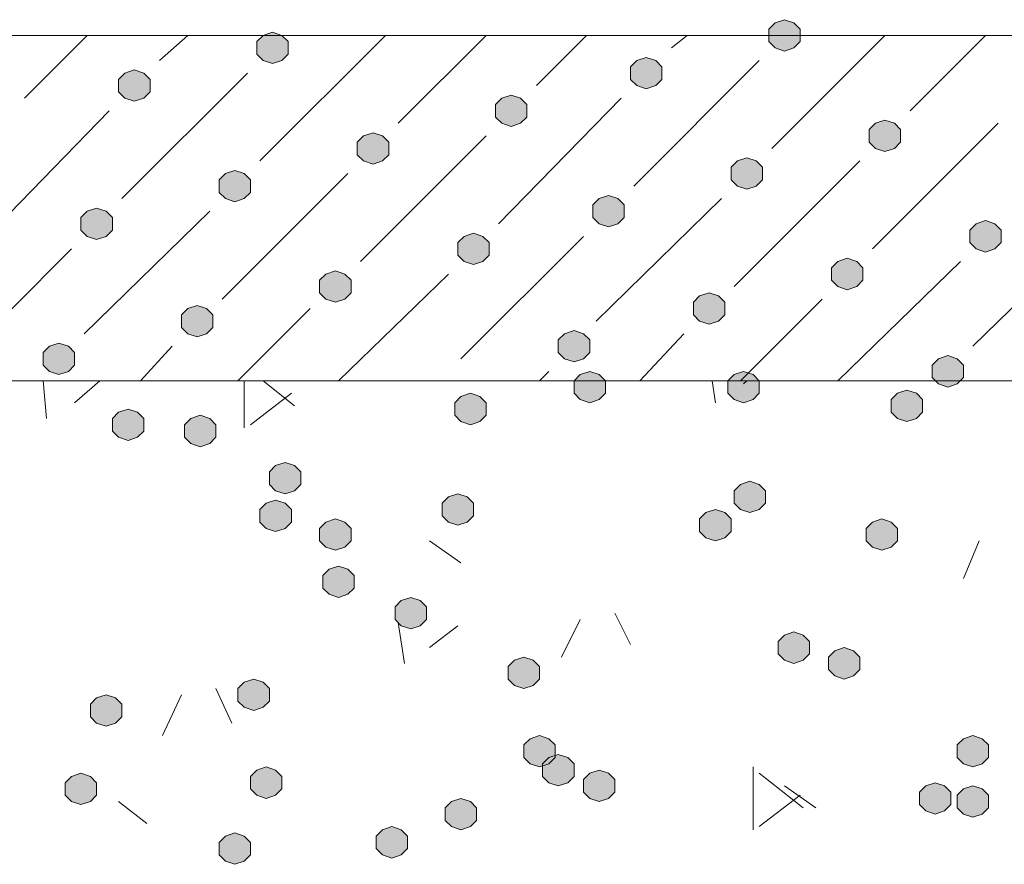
# Model space of a CAD drawing. Header units: millimetres. Extents: x 1527433 to 14789979, y -245576 to 11310.
# Tile 45 of 135: x 1949304 to 1949968, y -63404 to -62834. Entities that reach past the tile are written whole.
import ezdxf

# ---------------------------------------------------------------- set-up
doc = ezdxf.new("R2010")
doc.units = ezdxf.units.MM

msp = doc.modelspace()

# ---------------------------------------------------------------- hatches: boundary and pattern name
h = msp.add_hatch(color=7)
h.dxf.hatch_style = 2
h.paths.add_polyline_path([(1949819.617, -62834.129), (1949813.267, -62836.245), (1949809.033, -62840.479), (1949809.033, -62848.945), (1949813.267, -62853.179), (1949819.617, -62855.295), (1949825.967, -62853.179), (1949830.2, -62848.945), (1949830.2, -62840.479), (1949825.967, -62836.245)])
h = msp.add_hatch(color=7)
h.dxf.hatch_style = 2
h.paths.add_polyline_path([(1949474.6, -62842.595), (1949468.25, -62844.712), (1949464.017, -62848.945), (1949464.017, -62857.412), (1949468.25, -62861.645), (1949474.6, -62863.762), (1949480.95, -62861.645), (1949485.183, -62857.412), (1949485.183, -62848.945), (1949480.95, -62844.712)])
h = msp.add_hatch(color=7)
h.dxf.hatch_style = 2
h.paths.add_polyline_path([(1949726.483, -62859.529), (1949720.133, -62861.645), (1949715.9, -62865.879), (1949715.9, -62874.345), (1949720.133, -62878.579), (1949726.483, -62880.695), (1949732.833, -62878.579), (1949737.067, -62874.345), (1949737.067, -62865.879), (1949732.833, -62861.645)])
h = msp.add_hatch(color=7)
h.dxf.hatch_style = 2
h.paths.add_polyline_path([(1949381.467, -62867.995), (1949375.117, -62870.112), (1949370.883, -62874.345), (1949370.883, -62882.812), (1949375.117, -62887.045), (1949381.467, -62889.162), (1949387.817, -62887.045), (1949392.05, -62882.812), (1949392.05, -62874.345), (1949387.817, -62870.112)])
h = msp.add_hatch(color=7)
h.dxf.hatch_style = 2
h.paths.add_polyline_path([(1949635.467, -62884.929), (1949629.117, -62887.045), (1949624.883, -62891.279), (1949624.883, -62899.745), (1949629.117, -62903.979), (1949635.467, -62906.095), (1949641.817, -62903.979), (1949646.05, -62899.745), (1949646.05, -62891.279), (1949641.817, -62887.045)])
h = msp.add_hatch(color=7)
h.dxf.hatch_style = 2
h.paths.add_polyline_path([(1949887.35, -62901.862), (1949881, -62903.979), (1949876.767, -62908.212), (1949876.767, -62916.679), (1949881, -62920.912), (1949887.35, -62923.029), (1949893.7, -62920.912), (1949897.933, -62916.679), (1949897.933, -62908.212), (1949893.7, -62903.979)])
h = msp.add_hatch(color=7)
h.dxf.hatch_style = 2
h.paths.add_polyline_path([(1949542.333, -62910.329), (1949535.983, -62912.445), (1949531.75, -62916.679), (1949531.75, -62925.145), (1949535.983, -62929.379), (1949542.333, -62931.495), (1949548.683, -62929.379), (1949552.917, -62925.145), (1949552.917, -62916.679), (1949548.683, -62912.445)])
h = msp.add_hatch(color=7)
h.dxf.hatch_style = 2
h.paths.add_polyline_path([(1949794.217, -62927.262), (1949787.867, -62929.379), (1949783.633, -62933.612), (1949783.633, -62942.079), (1949787.867, -62946.312), (1949794.217, -62948.429), (1949800.567, -62946.312), (1949804.8, -62942.079), (1949804.8, -62933.612), (1949800.567, -62929.379)])
h = msp.add_hatch(color=7)
h.dxf.hatch_style = 2
h.paths.add_polyline_path([(1949449.2, -62935.729), (1949442.85, -62937.845), (1949438.617, -62942.079), (1949438.617, -62950.545), (1949442.85, -62954.779), (1949449.2, -62956.895), (1949455.55, -62954.779), (1949459.783, -62950.545), (1949459.783, -62942.079), (1949455.55, -62937.845)])
h = msp.add_hatch(color=7)
h.dxf.hatch_style = 2
h.paths.add_polyline_path([(1949701.083, -62952.662), (1949694.733, -62954.779), (1949690.5, -62959.012), (1949690.5, -62967.479), (1949694.733, -62971.712), (1949701.083, -62973.829), (1949707.433, -62971.712), (1949711.667, -62967.479), (1949711.667, -62959.012), (1949707.433, -62954.779)])
h = msp.add_hatch(color=7)
h.dxf.hatch_style = 2
h.paths.add_polyline_path([(1949356.067, -62961.129), (1949349.717, -62963.245), (1949345.483, -62967.479), (1949345.483, -62975.945), (1949349.717, -62980.179), (1949356.067, -62982.295), (1949362.417, -62980.179), (1949366.65, -62975.945), (1949366.65, -62967.479), (1949362.417, -62963.245)])
h = msp.add_hatch(color=7)
h.dxf.hatch_style = 2
h.paths.add_polyline_path([(1949955.083, -62969.595), (1949948.733, -62971.712), (1949944.5, -62975.945), (1949944.5, -62984.412), (1949948.733, -62988.645), (1949955.083, -62990.762), (1949961.433, -62988.645), (1949965.667, -62984.412), (1949965.667, -62975.945), (1949961.433, -62971.712)])
h = msp.add_hatch(color=7)
h.dxf.hatch_style = 2
h.paths.add_polyline_path([(1949610.067, -62978.062), (1949603.717, -62980.179), (1949599.483, -62984.412), (1949599.483, -62992.879), (1949603.717, -62997.112), (1949610.067, -62999.229), (1949616.417, -62997.112), (1949620.65, -62992.879), (1949620.65, -62984.412), (1949616.417, -62980.179)])
h = msp.add_hatch(color=7)
h.dxf.hatch_style = 2
h.paths.add_polyline_path([(1949861.95, -62994.995), (1949855.6, -62997.112), (1949851.367, -63001.345), (1949851.367, -63009.812), (1949855.6, -63014.045), (1949861.95, -63016.162), (1949868.3, -63014.045), (1949872.533, -63009.812), (1949872.533, -63001.345), (1949868.3, -62997.112)])
h = msp.add_hatch(color=7)
h.dxf.hatch_style = 2
h.paths.add_polyline_path([(1949516.933, -63003.462), (1949510.583, -63005.579), (1949506.35, -63009.812), (1949506.35, -63018.279), (1949510.583, -63022.512), (1949516.933, -63024.629), (1949523.283, -63022.512), (1949527.517, -63018.279), (1949527.517, -63009.812), (1949523.283, -63005.579)])
h = msp.add_hatch(color=7)
h.dxf.hatch_style = 2
h.paths.add_polyline_path([(1949768.817, -63018.279), (1949762.467, -63020.395), (1949758.233, -63024.629), (1949758.233, -63033.095), (1949762.467, -63037.329), (1949768.817, -63039.445), (1949775.167, -63037.329), (1949779.4, -63033.095), (1949779.4, -63024.629), (1949775.167, -63020.395)])
h = msp.add_hatch(color=7)
h.dxf.hatch_style = 2
h.paths.add_polyline_path([(1949423.8, -63026.745), (1949417.45, -63028.862), (1949413.217, -63033.095), (1949413.217, -63041.562), (1949417.45, -63045.795), (1949423.8, -63047.912), (1949430.15, -63045.795), (1949434.383, -63041.562), (1949434.383, -63033.095), (1949430.15, -63028.862)])
h = msp.add_hatch(color=7)
h.dxf.hatch_style = 2
h.paths.add_polyline_path([(1949677.8, -63043.679), (1949671.45, -63045.795), (1949667.217, -63050.029), (1949667.217, -63058.495), (1949671.45, -63062.729), (1949677.8, -63064.845), (1949684.15, -63062.729), (1949688.383, -63058.495), (1949688.383, -63050.029), (1949684.15, -63045.795)])
h = msp.add_hatch(color=7)
h.dxf.hatch_style = 2
h.paths.add_polyline_path([(1949330.667, -63052.145), (1949324.317, -63054.262), (1949320.083, -63058.495), (1949320.083, -63066.962), (1949324.317, -63071.195), (1949330.667, -63073.312), (1949337.017, -63071.195), (1949341.25, -63066.962), (1949341.25, -63058.495), (1949337.017, -63054.262)])
h = msp.add_hatch(color=7)
h.dxf.hatch_style = 2
h.paths.add_polyline_path([(1949929.683, -63060.612), (1949923.333, -63062.729), (1949919.1, -63066.962), (1949919.1, -63075.429), (1949923.333, -63079.662), (1949929.683, -63081.779), (1949936.033, -63079.662), (1949940.267, -63075.429), (1949940.267, -63066.962), (1949936.033, -63062.729)])
h = msp.add_hatch(color=7)
h.dxf.hatch_style = 2
h.paths.add_polyline_path([(1949688.383, -63071.195), (1949682.033, -63073.312), (1949677.8, -63077.545), (1949677.8, -63086.012), (1949682.033, -63090.245), (1949688.383, -63092.362), (1949694.733, -63090.245), (1949698.967, -63086.012), (1949698.967, -63077.545), (1949694.733, -63073.312)])
h = msp.add_hatch(color=7)
h.dxf.hatch_style = 2
h.paths.add_polyline_path([(1949792.1, -63071.195), (1949785.75, -63073.312), (1949781.517, -63077.545), (1949781.517, -63086.012), (1949785.75, -63090.245), (1949792.1, -63092.362), (1949798.45, -63090.245), (1949802.683, -63086.012), (1949802.683, -63077.545), (1949798.45, -63073.312)])
h = msp.add_hatch(color=7)
h.dxf.hatch_style = 2
h.paths.add_polyline_path([(1949607.95, -63086.012), (1949601.6, -63088.129), (1949597.367, -63092.362), (1949597.367, -63100.829), (1949601.6, -63105.062), (1949607.95, -63107.179), (1949614.3, -63105.062), (1949618.533, -63100.829), (1949618.533, -63092.362), (1949614.3, -63088.129)])
h = msp.add_hatch(color=7)
h.dxf.hatch_style = 2
h.paths.add_polyline_path([(1949902.167, -63083.895), (1949895.817, -63086.012), (1949891.583, -63090.245), (1949891.583, -63098.712), (1949895.817, -63102.945), (1949902.167, -63105.062), (1949908.517, -63102.945), (1949912.75, -63098.712), (1949912.75, -63090.245), (1949908.517, -63086.012)])
h = msp.add_hatch(color=7)
h.dxf.hatch_style = 2
h.paths.add_polyline_path([(1949377.233, -63096.595), (1949370.883, -63098.712), (1949366.65, -63102.945), (1949366.65, -63111.412), (1949370.883, -63115.645), (1949377.233, -63117.762), (1949383.583, -63115.645), (1949387.817, -63111.412), (1949387.817, -63102.945), (1949383.583, -63098.712)])
h = msp.add_hatch(color=7)
h.dxf.hatch_style = 2
h.paths.add_polyline_path([(1949425.917, -63100.829), (1949419.567, -63102.945), (1949415.333, -63107.179), (1949415.333, -63115.645), (1949419.567, -63119.879), (1949425.917, -63121.995), (1949432.267, -63119.879), (1949436.5, -63115.645), (1949436.5, -63107.179), (1949432.267, -63102.945)])
h = msp.add_hatch(color=7)
h.dxf.hatch_style = 2
h.paths.add_polyline_path([(1949483.067, -63132.579), (1949476.717, -63134.695), (1949472.483, -63138.929), (1949472.483, -63147.395), (1949476.717, -63151.629), (1949483.067, -63153.745), (1949489.417, -63151.629), (1949493.65, -63147.395), (1949493.65, -63138.929), (1949489.417, -63134.695)])
h = msp.add_hatch(color=7)
h.dxf.hatch_style = 2
h.paths.add_polyline_path([(1949796.333, -63145.279), (1949789.983, -63147.395), (1949785.75, -63151.629), (1949785.75, -63160.095), (1949789.983, -63164.329), (1949796.333, -63166.445), (1949802.683, -63164.329), (1949806.917, -63160.095), (1949806.917, -63151.629), (1949802.683, -63147.395)])
h = msp.add_hatch(color=7)
h.dxf.hatch_style = 2
h.paths.add_polyline_path([(1949476.717, -63157.979), (1949470.367, -63160.095), (1949466.133, -63164.329), (1949466.133, -63172.795), (1949470.367, -63177.029), (1949476.717, -63179.145), (1949483.067, -63177.029), (1949487.3, -63172.795), (1949487.3, -63164.329), (1949483.067, -63160.095)])
h = msp.add_hatch(color=7)
h.dxf.hatch_style = 2
h.paths.add_polyline_path([(1949599.483, -63153.745), (1949593.133, -63155.862), (1949588.9, -63160.095), (1949588.9, -63168.562), (1949593.133, -63172.795), (1949599.483, -63174.912), (1949605.833, -63172.795), (1949610.067, -63168.562), (1949610.067, -63160.095), (1949605.833, -63155.862)])
h = msp.add_hatch(color=7)
h.dxf.hatch_style = 2
h.paths.add_polyline_path([(1949773.05, -63164.329), (1949766.7, -63166.445), (1949762.467, -63170.679), (1949762.467, -63179.145), (1949766.7, -63183.379), (1949773.05, -63185.495), (1949779.4, -63183.379), (1949783.633, -63179.145), (1949783.633, -63170.679), (1949779.4, -63166.445)])
h = msp.add_hatch(color=7)
h.dxf.hatch_style = 2
h.paths.add_polyline_path([(1949516.933, -63170.679), (1949510.583, -63172.795), (1949506.35, -63177.029), (1949506.35, -63185.495), (1949510.583, -63189.729), (1949516.933, -63191.845), (1949523.283, -63189.729), (1949527.517, -63185.495), (1949527.517, -63177.029), (1949523.283, -63172.795)])
h = msp.add_hatch(color=7)
h.dxf.hatch_style = 2
h.paths.add_polyline_path([(1949885.233, -63170.679), (1949878.883, -63172.795), (1949874.65, -63177.029), (1949874.65, -63185.495), (1949878.883, -63189.729), (1949885.233, -63191.845), (1949891.583, -63189.729), (1949895.817, -63185.495), (1949895.817, -63177.029), (1949891.583, -63172.795)])
h = msp.add_hatch(color=7)
h.dxf.hatch_style = 2
h.paths.add_polyline_path([(1949519.05, -63202.429), (1949512.7, -63204.545), (1949508.467, -63208.779), (1949508.467, -63217.245), (1949512.7, -63221.479), (1949519.05, -63223.595), (1949525.4, -63221.479), (1949529.633, -63217.245), (1949529.633, -63208.779), (1949525.4, -63204.545)])
h = msp.add_hatch(color=7)
h.dxf.hatch_style = 2
h.paths.add_polyline_path([(1949567.733, -63223.595), (1949561.383, -63225.712), (1949557.15, -63229.945), (1949557.15, -63238.412), (1949561.383, -63242.645), (1949567.733, -63244.762), (1949574.083, -63242.645), (1949578.317, -63238.412), (1949578.317, -63229.945), (1949574.083, -63225.712)])
h = msp.add_hatch(color=7)
h.dxf.hatch_style = 2
h.paths.add_polyline_path([(1949825.967, -63246.879), (1949819.617, -63248.995), (1949815.383, -63253.229), (1949815.383, -63261.695), (1949819.617, -63265.929), (1949825.967, -63268.045), (1949832.317, -63265.929), (1949836.55, -63261.695), (1949836.55, -63253.229), (1949832.317, -63248.995)])
h = msp.add_hatch(color=7)
h.dxf.hatch_style = 2
h.paths.add_polyline_path([(1949859.833, -63257.462), (1949853.483, -63259.579), (1949849.25, -63263.812), (1949849.25, -63272.279), (1949853.483, -63276.512), (1949859.833, -63278.629), (1949866.183, -63276.512), (1949870.417, -63272.279), (1949870.417, -63263.812), (1949866.183, -63259.579)])
h = msp.add_hatch(color=7)
h.dxf.hatch_style = 2
h.paths.add_polyline_path([(1949643.933, -63263.812), (1949637.583, -63265.929), (1949633.35, -63270.162), (1949633.35, -63278.629), (1949637.583, -63282.862), (1949643.933, -63284.979), (1949650.283, -63282.862), (1949654.517, -63278.629), (1949654.517, -63270.162), (1949650.283, -63265.929)])
h = msp.add_hatch(color=7)
h.dxf.hatch_style = 2
h.paths.add_polyline_path([(1949461.9, -63278.629), (1949455.55, -63280.745), (1949451.317, -63284.979), (1949451.317, -63293.445), (1949455.55, -63297.679), (1949461.9, -63299.795), (1949468.25, -63297.679), (1949472.483, -63293.445), (1949472.483, -63284.979), (1949468.25, -63280.745)])
h = msp.add_hatch(color=7)
h.dxf.hatch_style = 2
h.paths.add_polyline_path([(1949362.417, -63289.212), (1949356.067, -63291.329), (1949351.833, -63295.562), (1949351.833, -63304.029), (1949356.067, -63308.262), (1949362.417, -63310.379), (1949368.767, -63308.262), (1949373, -63304.029), (1949373, -63295.562), (1949368.767, -63291.329)])
h = msp.add_hatch(color=7)
h.dxf.hatch_style = 2
h.paths.add_polyline_path([(1949654.517, -63316.729), (1949648.167, -63318.845), (1949643.933, -63323.079), (1949643.933, -63331.545), (1949648.167, -63335.779), (1949654.517, -63337.895), (1949660.867, -63335.779), (1949665.1, -63331.545), (1949665.1, -63323.079), (1949660.867, -63318.845)])
h = msp.add_hatch(color=7)
h.dxf.hatch_style = 2
h.paths.add_polyline_path([(1949946.617, -63316.729), (1949940.267, -63318.845), (1949936.033, -63323.079), (1949936.033, -63331.545), (1949940.267, -63335.779), (1949946.617, -63337.895), (1949952.967, -63335.779), (1949957.2, -63331.545), (1949957.2, -63323.079), (1949952.967, -63318.845)])
h = msp.add_hatch(color=7)
h.dxf.hatch_style = 2
h.paths.add_polyline_path([(1949667.217, -63329.429), (1949660.867, -63331.545), (1949656.633, -63335.779), (1949656.633, -63344.245), (1949660.867, -63348.479), (1949667.217, -63350.595), (1949673.567, -63348.479), (1949677.8, -63344.245), (1949677.8, -63335.779), (1949673.567, -63331.545)])
h = msp.add_hatch(color=7)
h.dxf.hatch_style = 2
h.paths.add_polyline_path([(1949470.367, -63337.895), (1949464.017, -63340.012), (1949459.783, -63344.245), (1949459.783, -63352.712), (1949464.017, -63356.945), (1949470.367, -63359.062), (1949476.717, -63356.945), (1949480.95, -63352.712), (1949480.95, -63344.245), (1949476.717, -63340.012)])
h = msp.add_hatch(color=7)
h.dxf.hatch_style = 2
h.paths.add_polyline_path([(1949345.483, -63342.129), (1949339.133, -63344.245), (1949334.9, -63348.479), (1949334.9, -63356.945), (1949339.133, -63361.179), (1949345.483, -63363.295), (1949351.833, -63361.179), (1949356.067, -63356.945), (1949356.067, -63348.479), (1949351.833, -63344.245)])
h = msp.add_hatch(color=7)
h.dxf.hatch_style = 2
h.paths.add_polyline_path([(1949694.733, -63340.012), (1949688.383, -63342.129), (1949684.15, -63346.362), (1949684.15, -63354.829), (1949688.383, -63359.062), (1949694.733, -63361.179), (1949701.083, -63359.062), (1949705.317, -63354.829), (1949705.317, -63346.362), (1949701.083, -63342.129)])
h = msp.add_hatch(color=7)
h.dxf.hatch_style = 2
h.paths.add_polyline_path([(1949921.217, -63348.479), (1949914.867, -63350.595), (1949910.633, -63354.829), (1949910.633, -63363.295), (1949914.867, -63367.529), (1949921.217, -63369.645), (1949927.567, -63367.529), (1949931.8, -63363.295), (1949931.8, -63354.829), (1949927.567, -63350.595)])
h = msp.add_hatch(color=7)
h.dxf.hatch_style = 2
h.paths.add_polyline_path([(1949946.617, -63350.595), (1949940.267, -63352.712), (1949936.033, -63356.945), (1949936.033, -63365.412), (1949940.267, -63369.645), (1949946.617, -63371.762), (1949952.967, -63369.645), (1949957.2, -63365.412), (1949957.2, -63356.945), (1949952.967, -63352.712)])
h = msp.add_hatch(color=7)
h.dxf.hatch_style = 2
h.paths.add_polyline_path([(1949601.6, -63359.062), (1949595.25, -63361.179), (1949591.017, -63365.412), (1949591.017, -63373.879), (1949595.25, -63378.112), (1949601.6, -63380.229), (1949607.95, -63378.112), (1949612.183, -63373.879), (1949612.183, -63365.412), (1949607.95, -63361.179)])
h = msp.add_hatch(color=7)
h.dxf.hatch_style = 2
h.paths.add_polyline_path([(1949449.2, -63382.345), (1949442.85, -63384.462), (1949438.617, -63388.695), (1949438.617, -63397.162), (1949442.85, -63401.395), (1949449.2, -63403.512), (1949455.55, -63401.395), (1949459.783, -63397.162), (1949459.783, -63388.695), (1949455.55, -63384.462)])
h = msp.add_hatch(color=7)
h.dxf.hatch_style = 2
h.paths.add_polyline_path([(1949555.033, -63378.112), (1949548.683, -63380.229), (1949544.45, -63384.462), (1949544.45, -63392.929), (1949548.683, -63397.162), (1949555.033, -63399.279), (1949561.383, -63397.162), (1949565.617, -63392.929), (1949565.617, -63384.462), (1949561.383, -63380.229)])

# ---------------------------------------------------------------- linework, layer by layer
at = {"color": 7, "lineweight": 0}
for points in [[(1949819.617, -62834.129), (1949813.267, -62836.245), (1949809.033, -62840.479), (1949809.033, -62848.945), (1949813.267, -62853.179), (1949819.617, -62855.295), (1949825.967, -62853.179), (1949830.2, -62848.945), (1949830.2, -62840.479), (1949825.967, -62836.245)], [(1949474.6, -62842.595), (1949468.25, -62844.712), (1949464.017, -62848.945), (1949464.017, -62857.412), (1949468.25, -62861.645), (1949474.6, -62863.762), (1949480.95, -62861.645), (1949485.183, -62857.412), (1949485.183, -62848.945), (1949480.95, -62844.712)], [(1949726.483, -62859.529), (1949720.133, -62861.645), (1949715.9, -62865.879), (1949715.9, -62874.345), (1949720.133, -62878.579), (1949726.483, -62880.695), (1949732.833, -62878.579), (1949737.067, -62874.345), (1949737.067, -62865.879), (1949732.833, -62861.645)], [(1949381.467, -62867.995), (1949375.117, -62870.112), (1949370.883, -62874.345), (1949370.883, -62882.812), (1949375.117, -62887.045), (1949381.467, -62889.162), (1949387.817, -62887.045), (1949392.05, -62882.812), (1949392.05, -62874.345), (1949387.817, -62870.112)], [(1949635.467, -62884.929), (1949629.117, -62887.045), (1949624.883, -62891.279), (1949624.883, -62899.745), (1949629.117, -62903.979), (1949635.467, -62906.095), (1949641.817, -62903.979), (1949646.05, -62899.745), (1949646.05, -62891.279), (1949641.817, -62887.045)], [(1949887.35, -62901.862), (1949881, -62903.979), (1949876.767, -62908.212), (1949876.767, -62916.679), (1949881, -62920.912), (1949887.35, -62923.029), (1949893.7, -62920.912), (1949897.933, -62916.679), (1949897.933, -62908.212), (1949893.7, -62903.979)], [(1949542.333, -62910.329), (1949535.983, -62912.445), (1949531.75, -62916.679), (1949531.75, -62925.145), (1949535.983, -62929.379), (1949542.333, -62931.495), (1949548.683, -62929.379), (1949552.917, -62925.145), (1949552.917, -62916.679), (1949548.683, -62912.445)], [(1949794.217, -62927.262), (1949787.867, -62929.379), (1949783.633, -62933.612), (1949783.633, -62942.079), (1949787.867, -62946.312), (1949794.217, -62948.429), (1949800.567, -62946.312), (1949804.8, -62942.079), (1949804.8, -62933.612), (1949800.567, -62929.379)], [(1949449.2, -62935.729), (1949442.85, -62937.845), (1949438.617, -62942.079), (1949438.617, -62950.545), (1949442.85, -62954.779), (1949449.2, -62956.895), (1949455.55, -62954.779), (1949459.783, -62950.545), (1949459.783, -62942.079), (1949455.55, -62937.845)], [(1949701.083, -62952.662), (1949694.733, -62954.779), (1949690.5, -62959.012), (1949690.5, -62967.479), (1949694.733, -62971.712), (1949701.083, -62973.829), (1949707.433, -62971.712), (1949711.667, -62967.479), (1949711.667, -62959.012), (1949707.433, -62954.779)], [(1949356.067, -62961.129), (1949349.717, -62963.245), (1949345.483, -62967.479), (1949345.483, -62975.945), (1949349.717, -62980.179), (1949356.067, -62982.295), (1949362.417, -62980.179), (1949366.65, -62975.945), (1949366.65, -62967.479), (1949362.417, -62963.245)], [(1949955.083, -62969.595), (1949948.733, -62971.712), (1949944.5, -62975.945), (1949944.5, -62984.412), (1949948.733, -62988.645), (1949955.083, -62990.762), (1949961.433, -62988.645), (1949965.667, -62984.412), (1949965.667, -62975.945), (1949961.433, -62971.712)], [(1949610.067, -62978.062), (1949603.717, -62980.179), (1949599.483, -62984.412), (1949599.483, -62992.879), (1949603.717, -62997.112), (1949610.067, -62999.229), (1949616.417, -62997.112), (1949620.65, -62992.879), (1949620.65, -62984.412), (1949616.417, -62980.179)], [(1949861.95, -62994.995), (1949855.6, -62997.112), (1949851.367, -63001.345), (1949851.367, -63009.812), (1949855.6, -63014.045), (1949861.95, -63016.162), (1949868.3, -63014.045), (1949872.533, -63009.812), (1949872.533, -63001.345), (1949868.3, -62997.112)], [(1949516.933, -63003.462), (1949510.583, -63005.579), (1949506.35, -63009.812), (1949506.35, -63018.279), (1949510.583, -63022.512), (1949516.933, -63024.629), (1949523.283, -63022.512), (1949527.517, -63018.279), (1949527.517, -63009.812), (1949523.283, -63005.579)], [(1949768.817, -63018.279), (1949762.467, -63020.395), (1949758.233, -63024.629), (1949758.233, -63033.095), (1949762.467, -63037.329), (1949768.817, -63039.445), (1949775.167, -63037.329), (1949779.4, -63033.095), (1949779.4, -63024.629), (1949775.167, -63020.395)], [(1949423.8, -63026.745), (1949417.45, -63028.862), (1949413.217, -63033.095), (1949413.217, -63041.562), (1949417.45, -63045.795), (1949423.8, -63047.912), (1949430.15, -63045.795), (1949434.383, -63041.562), (1949434.383, -63033.095), (1949430.15, -63028.862)], [(1949677.8, -63043.679), (1949671.45, -63045.795), (1949667.217, -63050.029), (1949667.217, -63058.495), (1949671.45, -63062.729), (1949677.8, -63064.845), (1949684.15, -63062.729), (1949688.383, -63058.495), (1949688.383, -63050.029), (1949684.15, -63045.795)], [(1949330.667, -63052.145), (1949324.317, -63054.262), (1949320.083, -63058.495), (1949320.083, -63066.962), (1949324.317, -63071.195), (1949330.667, -63073.312), (1949337.017, -63071.195), (1949341.25, -63066.962), (1949341.25, -63058.495), (1949337.017, -63054.262)], [(1949929.683, -63060.612), (1949923.333, -63062.729), (1949919.1, -63066.962), (1949919.1, -63075.429), (1949923.333, -63079.662), (1949929.683, -63081.779), (1949936.033, -63079.662), (1949940.267, -63075.429), (1949940.267, -63066.962), (1949936.033, -63062.729)], [(1949688.383, -63071.195), (1949682.033, -63073.312), (1949677.8, -63077.545), (1949677.8, -63086.012), (1949682.033, -63090.245), (1949688.383, -63092.362), (1949694.733, -63090.245), (1949698.967, -63086.012), (1949698.967, -63077.545), (1949694.733, -63073.312)], [(1949792.1, -63071.195), (1949785.75, -63073.312), (1949781.517, -63077.545), (1949781.517, -63086.012), (1949785.75, -63090.245), (1949792.1, -63092.362), (1949798.45, -63090.245), (1949802.683, -63086.012), (1949802.683, -63077.545), (1949798.45, -63073.312)], [(1949607.95, -63086.012), (1949601.6, -63088.129), (1949597.367, -63092.362), (1949597.367, -63100.829), (1949601.6, -63105.062), (1949607.95, -63107.179), (1949614.3, -63105.062), (1949618.533, -63100.829), (1949618.533, -63092.362), (1949614.3, -63088.129)], [(1949902.167, -63083.895), (1949895.817, -63086.012), (1949891.583, -63090.245), (1949891.583, -63098.712), (1949895.817, -63102.945), (1949902.167, -63105.062), (1949908.517, -63102.945), (1949912.75, -63098.712), (1949912.75, -63090.245), (1949908.517, -63086.012)], [(1949377.233, -63096.595), (1949370.883, -63098.712), (1949366.65, -63102.945), (1949366.65, -63111.412), (1949370.883, -63115.645), (1949377.233, -63117.762), (1949383.583, -63115.645), (1949387.817, -63111.412), (1949387.817, -63102.945), (1949383.583, -63098.712)], [(1949425.917, -63100.829), (1949419.567, -63102.945), (1949415.333, -63107.179), (1949415.333, -63115.645), (1949419.567, -63119.879), (1949425.917, -63121.995), (1949432.267, -63119.879), (1949436.5, -63115.645), (1949436.5, -63107.179), (1949432.267, -63102.945)], [(1949483.067, -63132.579), (1949476.717, -63134.695), (1949472.483, -63138.929), (1949472.483, -63147.395), (1949476.717, -63151.629), (1949483.067, -63153.745), (1949489.417, -63151.629), (1949493.65, -63147.395), (1949493.65, -63138.929), (1949489.417, -63134.695)], [(1949796.333, -63145.279), (1949789.983, -63147.395), (1949785.75, -63151.629), (1949785.75, -63160.095), (1949789.983, -63164.329), (1949796.333, -63166.445), (1949802.683, -63164.329), (1949806.917, -63160.095), (1949806.917, -63151.629), (1949802.683, -63147.395)], [(1949476.717, -63157.979), (1949470.367, -63160.095), (1949466.133, -63164.329), (1949466.133, -63172.795), (1949470.367, -63177.029), (1949476.717, -63179.145), (1949483.067, -63177.029), (1949487.3, -63172.795), (1949487.3, -63164.329), (1949483.067, -63160.095)], [(1949599.483, -63153.745), (1949593.133, -63155.862), (1949588.9, -63160.095), (1949588.9, -63168.562), (1949593.133, -63172.795), (1949599.483, -63174.912), (1949605.833, -63172.795), (1949610.067, -63168.562), (1949610.067, -63160.095), (1949605.833, -63155.862)], [(1949773.05, -63164.329), (1949766.7, -63166.445), (1949762.467, -63170.679), (1949762.467, -63179.145), (1949766.7, -63183.379), (1949773.05, -63185.495), (1949779.4, -63183.379), (1949783.633, -63179.145), (1949783.633, -63170.679), (1949779.4, -63166.445)], [(1949516.933, -63170.679), (1949510.583, -63172.795), (1949506.35, -63177.029), (1949506.35, -63185.495), (1949510.583, -63189.729), (1949516.933, -63191.845), (1949523.283, -63189.729), (1949527.517, -63185.495), (1949527.517, -63177.029), (1949523.283, -63172.795)], [(1949885.233, -63170.679), (1949878.883, -63172.795), (1949874.65, -63177.029), (1949874.65, -63185.495), (1949878.883, -63189.729), (1949885.233, -63191.845), (1949891.583, -63189.729), (1949895.817, -63185.495), (1949895.817, -63177.029), (1949891.583, -63172.795)], [(1949519.05, -63202.429), (1949512.7, -63204.545), (1949508.467, -63208.779), (1949508.467, -63217.245), (1949512.7, -63221.479), (1949519.05, -63223.595), (1949525.4, -63221.479), (1949529.633, -63217.245), (1949529.633, -63208.779), (1949525.4, -63204.545)], [(1949567.733, -63223.595), (1949561.383, -63225.712), (1949557.15, -63229.945), (1949557.15, -63238.412), (1949561.383, -63242.645), (1949567.733, -63244.762), (1949574.083, -63242.645), (1949578.317, -63238.412), (1949578.317, -63229.945), (1949574.083, -63225.712)], [(1949825.967, -63246.879), (1949819.617, -63248.995), (1949815.383, -63253.229), (1949815.383, -63261.695), (1949819.617, -63265.929), (1949825.967, -63268.045), (1949832.317, -63265.929), (1949836.55, -63261.695), (1949836.55, -63253.229), (1949832.317, -63248.995)], [(1949859.833, -63257.462), (1949853.483, -63259.579), (1949849.25, -63263.812), (1949849.25, -63272.279), (1949853.483, -63276.512), (1949859.833, -63278.629), (1949866.183, -63276.512), (1949870.417, -63272.279), (1949870.417, -63263.812), (1949866.183, -63259.579)], [(1949643.933, -63263.812), (1949637.583, -63265.929), (1949633.35, -63270.162), (1949633.35, -63278.629), (1949637.583, -63282.862), (1949643.933, -63284.979), (1949650.283, -63282.862), (1949654.517, -63278.629), (1949654.517, -63270.162), (1949650.283, -63265.929)], [(1949461.9, -63278.629), (1949455.55, -63280.745), (1949451.317, -63284.979), (1949451.317, -63293.445), (1949455.55, -63297.679), (1949461.9, -63299.795), (1949468.25, -63297.679), (1949472.483, -63293.445), (1949472.483, -63284.979), (1949468.25, -63280.745)], [(1949362.417, -63289.212), (1949356.067, -63291.329), (1949351.833, -63295.562), (1949351.833, -63304.029), (1949356.067, -63308.262), (1949362.417, -63310.379), (1949368.767, -63308.262), (1949373, -63304.029), (1949373, -63295.562), (1949368.767, -63291.329)], [(1949654.517, -63316.729), (1949648.167, -63318.845), (1949643.933, -63323.079), (1949643.933, -63331.545), (1949648.167, -63335.779), (1949654.517, -63337.895), (1949660.867, -63335.779), (1949665.1, -63331.545), (1949665.1, -63323.079), (1949660.867, -63318.845)], [(1949946.617, -63316.729), (1949940.267, -63318.845), (1949936.033, -63323.079), (1949936.033, -63331.545), (1949940.267, -63335.779), (1949946.617, -63337.895), (1949952.967, -63335.779), (1949957.2, -63331.545), (1949957.2, -63323.079), (1949952.967, -63318.845)], [(1949667.217, -63329.429), (1949660.867, -63331.545), (1949656.633, -63335.779), (1949656.633, -63344.245), (1949660.867, -63348.479), (1949667.217, -63350.595), (1949673.567, -63348.479), (1949677.8, -63344.245), (1949677.8, -63335.779), (1949673.567, -63331.545)], [(1949470.367, -63337.895), (1949464.017, -63340.012), (1949459.783, -63344.245), (1949459.783, -63352.712), (1949464.017, -63356.945), (1949470.367, -63359.062), (1949476.717, -63356.945), (1949480.95, -63352.712), (1949480.95, -63344.245), (1949476.717, -63340.012)], [(1949345.483, -63342.129), (1949339.133, -63344.245), (1949334.9, -63348.479), (1949334.9, -63356.945), (1949339.133, -63361.179), (1949345.483, -63363.295), (1949351.833, -63361.179), (1949356.067, -63356.945), (1949356.067, -63348.479), (1949351.833, -63344.245)], [(1949694.733, -63340.012), (1949688.383, -63342.129), (1949684.15, -63346.362), (1949684.15, -63354.829), (1949688.383, -63359.062), (1949694.733, -63361.179), (1949701.083, -63359.062), (1949705.317, -63354.829), (1949705.317, -63346.362), (1949701.083, -63342.129)], [(1949921.217, -63348.479), (1949914.867, -63350.595), (1949910.633, -63354.829), (1949910.633, -63363.295), (1949914.867, -63367.529), (1949921.217, -63369.645), (1949927.567, -63367.529), (1949931.8, -63363.295), (1949931.8, -63354.829), (1949927.567, -63350.595)], [(1949946.617, -63350.595), (1949940.267, -63352.712), (1949936.033, -63356.945), (1949936.033, -63365.412), (1949940.267, -63369.645), (1949946.617, -63371.762), (1949952.967, -63369.645), (1949957.2, -63365.412), (1949957.2, -63356.945), (1949952.967, -63352.712)], [(1949601.6, -63359.062), (1949595.25, -63361.179), (1949591.017, -63365.412), (1949591.017, -63373.879), (1949595.25, -63378.112), (1949601.6, -63380.229), (1949607.95, -63378.112), (1949612.183, -63373.879), (1949612.183, -63365.412), (1949607.95, -63361.179)], [(1949449.2, -63382.345), (1949442.85, -63384.462), (1949438.617, -63388.695), (1949438.617, -63397.162), (1949442.85, -63401.395), (1949449.2, -63403.512), (1949455.55, -63401.395), (1949459.783, -63397.162), (1949459.783, -63388.695), (1949455.55, -63384.462)], [(1949555.033, -63378.112), (1949548.683, -63380.229), (1949544.45, -63384.462), (1949544.45, -63392.929), (1949548.683, -63397.162), (1949555.033, -63399.279), (1949561.383, -63397.162), (1949565.617, -63392.929), (1949565.617, -63384.462), (1949561.383, -63380.229)]]:
    msp.add_lwpolyline(points, close=True, dxfattribs=at)
for points in [[(1950702.267, -62844.712), (1946794.9, -62844.712)], [(1949307.383, -62887.045), (1949349.717, -62844.712)], [(1949398.4, -62861.645), (1949417.45, -62844.712)], [(1949466.133, -62929.379), (1949550.8, -62844.712)], [(1949559.267, -62903.979), (1949618.533, -62844.712)], [(1949652.4, -62878.579), (1949686.267, -62844.712)], [(1949743.417, -62853.179), (1949754, -62844.712)], [(1949811.15, -62920.912), (1949887.35, -62844.712)], [(1949904.283, -62895.512), (1949955.083, -62844.712)], [(1949718.017, -62946.312), (1949802.683, -62861.645)], [(1949373, -62954.779), (1949457.667, -62870.112)], [(1949627, -62971.712), (1949709.55, -62887.045)], [(1949281.983, -62980.179), (1949364.533, -62895.512)], [(1949878.883, -62988.645), (1949963.55, -62903.979)], [(1949533.867, -62997.112), (1949618.533, -62912.445)], [(1949785.75, -63014.045), (1949870.417, -62929.379)], [(1949440.733, -63022.512), (1949525.4, -62937.845)], [(1949692.617, -63037.329), (1949777.283, -62954.779)], [(1949347.6, -63045.795), (1949432.267, -62963.245)], [(1949946.617, -63054.262), (1950031.283, -62971.712)], [(1949601.6, -63062.729), (1949684.15, -62980.179)], [(1949256.583, -63071.195), (1949339.133, -62988.645)], [(1949855.6, -63077.545), (1949938.15, -62997.112)], [(1949519.05, -63077.545), (1949593.133, -63005.579)], [(1949789.983, -63077.545), (1949845.017, -63022.512)], [(1949451.317, -63077.545), (1949500, -63028.862)], [(1949722.25, -63077.545), (1949751.883, -63045.795)], [(1949385.7, -63077.545), (1949406.867, -63054.262)], [(1949654.517, -63077.545), (1949660.867, -63071.195)], [(1950702.267, -63077.545), (1946794.9, -63077.545)], [(1949322.2, -63102.945), (1949320.083, -63077.545)], [(1949341.25, -63092.362), (1949358.183, -63077.545)], [(1949455.55, -63109.295), (1949455.55, -63077.545)], [(1949489.417, -63094.479), (1949468.25, -63077.545)], [(1949773.05, -63092.362), (1949770.933, -63077.545)], [(1949792.1, -63079.662), (1949794.217, -63077.545)], [(1949459.783, -63107.179), (1949487.3, -63086.012)], [(1949601.6, -63200.312), (1949580.433, -63185.495)], [(1949940.267, -63210.895), (1949950.85, -63185.495)], [(1949669.333, -63263.812), (1949682.033, -63238.412)], [(1949715.9, -63255.345), (1949705.317, -63234.179)], [(1949563.5, -63268.045), (1949559.267, -63240.529)], [(1949580.433, -63257.462), (1949599.483, -63242.645)], [(1949447.083, -63308.262), (1949436.5, -63284.979)], [(1949400.517, -63316.729), (1949413.217, -63289.212)], [(1949798.45, -63380.229), (1949798.45, -63337.895)], [(1949832.317, -63365.412), (1949802.683, -63342.129)], [(1949840.783, -63365.412), (1949819.617, -63350.595)], [(1949802.683, -63378.112), (1949830.2, -63356.945)], [(1949389.933, -63375.995), (1949370.883, -63361.179)]]:
    msp.add_lwpolyline(points, dxfattribs=at)

doc.saveas('drawing.dxf')
